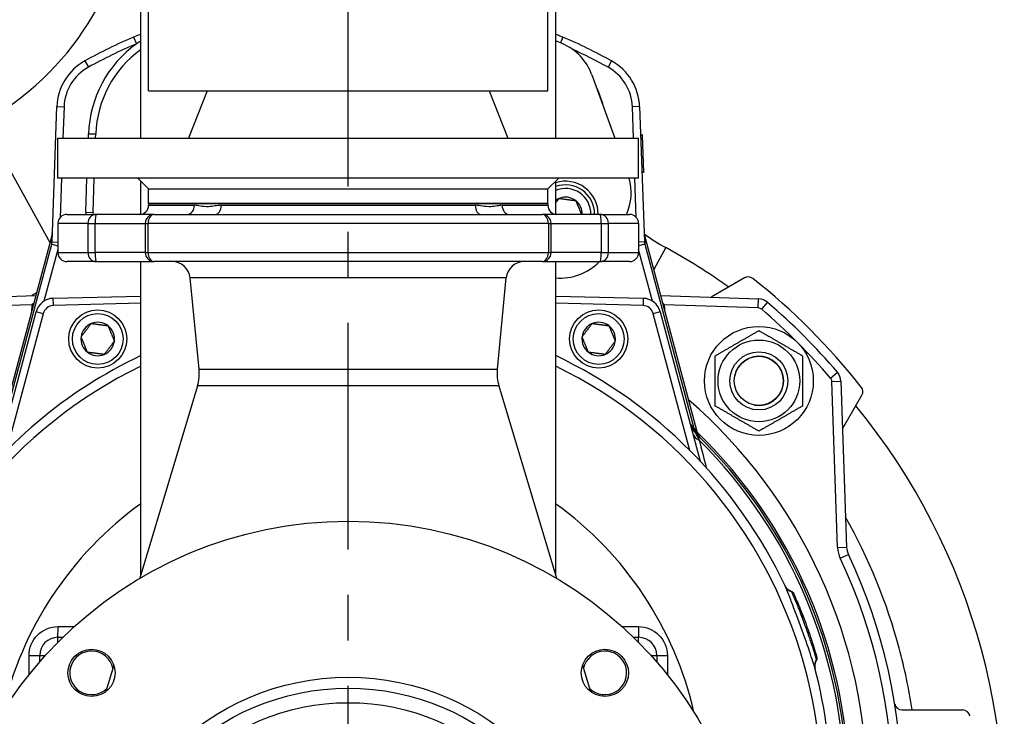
# Model space of a CAD drawing. Header units: millimetres. Extents: x 0 to 5940, y 0 to 4200.
# Tile 20 of 47: x 810 to 1081, y 2867 to 3059. Entities that reach past the tile are written whole.
import ezdxf

# ---------------------------------------------------------------- set-up
doc = ezdxf.new("R2010")
doc.units = ezdxf.units.MM
doc.header["$LTSCALE"] = 50
doc.linetypes.add('MITTE', pattern=[2, 1.25, -0.25, 0.25, -0.25])
doc.layers.add('02-LINIE-035', color=2, linetype='CONTINUOUS')
doc.layers.add('05-ACHSE', color=1, linetype='MITTE')

msp = doc.modelspace()

# ---------------------------------------------------------------- linework, layer by layer
at = {"layer": '02-LINIE-035'}
for p, q in [((845.74, 3039.58), (845.74, 3537.13)), ((955.74, 3039.58), (955.74, 3514.83)), ((843.59, 3026.58), (843.59, 3266.92)), ((957.89, 3026.58), (957.89, 3266.92)), ((841.6, 3054.43), (842.39, 3052.6)), ((959.87, 3054.43), (959.2, 3052.85)), ((828.19, 3047.87), (829.15, 3046.12)), ((973.29, 3047.87), (972.32, 3046.12)), ((967.89, 3043.98), (974.22, 3026.58)), ((845.74, 3039.58), (955.74, 3039.58)), ((861.89, 3039.58), (856.74, 3026.58)), ((939.58, 3039.58), (944.74, 3026.58)), ((819.15, 2998.03), (820.45, 3035.27)), ((820.45, 3035.27), (822.45, 3035.2)), ((981.02, 3035.27), (979.02, 3035.2)), ((981.02, 3035.27), (982.32, 2998.03)), ((822.45, 3035.2), (822.15, 3026.58)), ((979.32, 3026.58), (979.02, 3035.2)), ((800.24, 3030.92), (818.56, 2997.84)), ((829.15, 3026.58), (829.19, 3027.81)), ((829.19, 3027.81), (831.19, 3027.74)), ((831.15, 3026.58), (831.19, 3027.74)), ((981.8, 3027.46), (981.3, 3027.44)), ((981.8, 3027.29), (981.3, 3027.27)), ((981.8, 3027.29), (981.8, 3027.46)), ((982.15, 3017.25), (981.8, 3027.29)), ((820.74, 3026.58), (980.74, 3026.58)), ((820.74, 3015.58), (820.74, 3026.58)), ((980.74, 3015.58), (980.74, 3026.58)), ((982.15, 3017.25), (981.65, 3017.24)), ((982.16, 3017.12), (981.66, 3017.11)), ((982.16, 3017.12), (982.15, 3017.25)), ((980.74, 3015.58), (820.74, 3015.58)), ((821.76, 3015.58), (821.39, 3004.76)), ((828.44, 3006.18), (828.77, 3015.58)), ((830.44, 3006.11), (830.77, 3015.58)), ((845.74, 3012.58), (842.74, 3015.58)), ((843.59, 3005.61), (843.59, 3014.73)), ((955.74, 3012.58), (958.74, 3015.58)), ((957.89, 3005.61), (957.89, 3014.73)), ((980.09, 3004.76), (979.71, 3015.58)), ((845.74, 3012.58), (955.74, 3012.58)), ((845.74, 3008.58), (845.74, 3012.58)), ((845.74, 3012.58), (955.74, 3012.58)), ((955.74, 3008.58), (955.74, 3012.58)), ((845.74, 3008.58), (955.74, 3008.58)), ((955.74, 3008.58), (845.74, 3008.58)), ((845.74, 3008.58), (845.74, 3008.08)), ((955.74, 3008.58), (955.74, 3008.08)), ((823.24, 3005.58), (831.27, 3005.58)), ((828.44, 3006.18), (830.44, 3006.11)), ((847.32, 3005.58), (831.27, 3005.58)), ((845.74, 3008.08), (858.32, 3008.08)), ((847.32, 3005.58), (954.15, 3005.58)), ((865.73, 3008.08), (935.75, 3008.08)), ((943.16, 3008.08), (955.74, 3008.08)), ((970.2, 3005.58), (954.15, 3005.58)), ((970.2, 3005.58), (978.24, 3005.58)), ((829.03, 3003.08), (820.74, 3003.08)), ((820.74, 3003.08), (820.74, 2995.08)), ((829.03, 3003.08), (831.06, 3003.08)), ((829.03, 3003.08), (829.03, 2995.08)), ((831.06, 3003.08), (844.82, 3003.08)), ((831.06, 2995.08), (831.06, 3003.08)), ((844.82, 3003.08), (845.6, 3003.08)), ((844.82, 3003.08), (844.82, 2995.08)), ((955.88, 3003.08), (845.6, 3003.08)), ((845.6, 2995.08), (845.6, 3003.08)), ((955.88, 3003.08), (956.65, 3003.08)), ((955.88, 3003.08), (955.88, 2995.08)), ((956.65, 3003.08), (970.42, 3003.08)), ((956.65, 2995.08), (956.65, 3003.08)), ((970.42, 3003.08), (972.44, 3003.08)), ((970.42, 3003.08), (970.42, 2995.08)), ((980.74, 3003.08), (972.44, 3003.08)), ((972.44, 2995.08), (972.44, 3003.08)), ((980.74, 3003.08), (980.74, 2995.08)), ((819.14, 3000.02), (804.31, 2944.65)), ((819.14, 3000.01), (804.31, 2944.65)), ((819.05, 2997.34), (819.14, 3000.01)), ((819.14, 3000.02), (819.14, 3000.02)), ((982.33, 3000.02), (982.33, 3000.02)), ((997.17, 2944.65), (982.33, 3000.02)), ((982.33, 3000.01), (982.43, 2997.34)), ((997.16, 2944.65), (982.33, 3000.01)), ((805.49, 2946.73), (819.05, 2997.34)), ((819.05, 2997.34), (820.74, 2996.89)), ((819.15, 2998.03), (820.74, 2997.97)), ((982.32, 2998.03), (980.74, 2997.97)), ((982.43, 2997.34), (980.74, 2996.89)), ((982.43, 2997.34), (995.99, 2946.73)), ((820.74, 2995.92), (816.92, 2981.68)), ((820.74, 2995.08), (829.03, 2995.08)), ((829.03, 2995.08), (831.06, 2995.08)), ((844.82, 2995.08), (831.06, 2995.08)), ((844.82, 2995.08), (845.6, 2995.08)), ((845.6, 2995.08), (955.88, 2995.08)), ((955.88, 2995.08), (956.65, 2995.08)), ((970.42, 2995.08), (956.65, 2995.08)), ((970.42, 2995.08), (972.44, 2995.08)), ((972.44, 2995.08), (980.74, 2995.08)), ((984.55, 2981.68), (980.74, 2995.92)), ((988.25, 2996.44), (984.91, 2990.39)), ((831.27, 2992.58), (823.24, 2992.58)), ((831.27, 2992.58), (847.32, 2992.58)), ((843.59, 2906.21), (843.59, 2992.58)), ((954.15, 2992.58), (847.32, 2992.58)), ((954.15, 2992.58), (970.2, 2992.58)), ((957.89, 2906.21), (957.89, 2992.58)), ((978.24, 2992.58), (970.2, 2992.58)), ((944.29, 2988.07), (857.18, 2988.07)), ((859.65, 2962.94), (857.18, 2988.07)), ((941.82, 2962.94), (944.29, 2988.07)), ((1009.94, 2988.1), (1000.69, 2982.76)), ((787.67, 2982.3), (814.65, 2983.24)), ((819.47, 2982.46), (843.59, 2983.09)), ((819.52, 2980.46), (819.47, 2982.46)), ((843.59, 2981.09), (819.52, 2980.46)), ((957.89, 2983.09), (982, 2982.46)), ((981.95, 2980.46), (957.89, 2981.09)), ((982, 2982.46), (981.95, 2980.46)), ((986.83, 2983.24), (1013.8, 2982.3)), ((1013.71, 2979.8), (1013.8, 2982.3)), ((1014.64, 2979.44), (1016.26, 2981.34)), ((813.71, 2980.71), (787.76, 2979.8)), ((803.74, 2937.58), (814.77, 2978.75)), ((813.48, 2978.88), (813.48, 2978.9)), ((813.71, 2980.71), (813.95, 2980.65)), ((816.7, 2978.23), (814.77, 2978.75)), ((986.7, 2978.75), (984.77, 2978.23)), ((986.7, 2978.75), (997.73, 2937.58)), ((987.76, 2980.71), (987.52, 2980.65)), ((1013.71, 2979.8), (987.76, 2980.71)), ((987.99, 2978.9), (987.99, 2978.88)), ((987.99, 2978.9), (987.99, 2978.9)), ((816.7, 2978.23), (806.6, 2940.54)), ((994.87, 2940.54), (984.77, 2978.23)), ((859.65, 2962.94), (941.82, 2962.94)), ((1033.6, 2960.48), (1035.49, 2962.11)), ((1033.96, 2959.56), (1036.45, 2959.65)), ((1035.55, 2913.8), (1033.96, 2959.56)), ((1036.45, 2959.65), (1038.05, 2913.89)), ((859.21, 2958.32), (843.32, 2905.33)), ((942.27, 2958.32), (859.21, 2958.32)), ((942.27, 2958.32), (958.15, 2905.33)), ((1036.91, 2946.54), (1042.25, 2955.79)), ((995.99, 2946.73), (995.75, 2946.67)), ((996.73, 2945.03), (996.73, 2945.03)), ((997.18, 2944.59), (997.18, 2944.59)), ((997.18, 2944.58), (997.18, 2944.58)), ((1035.55, 2913.8), (1038.05, 2913.89)), ((1036.27, 2910.85), (1038.53, 2911.92)), ((820.74, 2889.08), (822.15, 2889.08)), ((820.74, 2887.68), (820.74, 2889.08)), ((979.32, 2889.08), (980.74, 2889.08)), ((980.74, 2887.68), (980.74, 2889.08)), ((815.74, 2882.28), (815.74, 2884.08)), ((815.74, 2884.08), (817.33, 2884.08)), ((984.14, 2884.08), (985.74, 2884.08)), ((985.74, 2884.08), (985.74, 2882.28)), ((1029.78, 2883.77), (1029.79, 2883.77)), ((836.16, 2881.44), (833.97, 2874.13)), ((965.31, 2881.44), (967.5, 2874.13)), ((1053.28, 2869.08), (1070, 2869.08))]:
    msp.add_line(p, q, dxfattribs=at)
for centre, radius in [((831.74, 2971.26), 8), ((969.74, 2971.26), 8), ((831.74, 2971.26), 7), ((969.74, 2971.26), 7), ((1013.87, 2959.72), 15), ((1013.87, 2959.72), 11.25), ((1013.87, 2959.72), 8), ((1013.87, 2959.72), 8), ((1013.87, 2959.72), 6.77), ((900.74, 2808.58), 112.5), ((830.03, 2879.29), 6.5), ((971.45, 2879.29), 6.5), ((900.74, 2808.58), 69.5), ((900.74, 2808.58), 66.5), ((900.74, 2808.58), 62.5)]:
    msp.add_circle(centre, radius, dxfattribs=at)
for centre, radius, start, end in [((761.48, 3100.91), 80, 298.9749, 356.4584), ((900.74, 2916.58), 150, 113.2193, 118.9254), ((900.74, 2916.58), 150, 61.0746, 66.7807), ((900.74, 2916.58), 148, 113.2193, 118.9254), ((861.18, 3026.69), 32, 125.954, 178), ((900.74, 2914.71), 150, 66.8569, 67.6044), ((953.8, 3038.85), 15, 20, 66.8569), ((861.18, 3026.69), 30, 125.8952, 178), ((900.74, 2916.58), 148, 61.0746, 65.3627), ((835.44, 3034.74), 15, 118.9254, 178), ((835.44, 3034.74), 13, 118.9254, 178), ((966.03, 3034.74), 13, 2, 61.0746), ((966.03, 3034.74), 15, 2, 61.0746), ((940.3, 3026.69), 32, 14.2901, 25.7099), ((960.6, 3005.71), 9, 359.1864, 107.5689), ((960.6, 3005.71), 8, 359.0847, 109.8515), ((963.7, 3011.63), 15, 336.2291, 15.283), ((960.6, 3005.71), 7, 358.9539, 112.836), ((960.6, 3005.71), 4.62, 112.4483, 126.0276), ((960.6, 3005.71), 4.62, 52.4483, 112.4483), ((960.6, 3005.71), 4.62, 358.4145, 52.4483), ((823.24, 3003.08), 2.5, 90, 180), ((840.43, 3005.76), 12, 178, 180.8376), ((840.43, 3005.76), 10, 178, 181.0052), ((843.24, 3008.08), 2.5, 270, 0), ((847.32, 3003.08), 2.5, 90, 180), ((954.15, 3003.08), 2.5, 0, 90), ((958.24, 3008.08), 2.5, 180, 270), ((978.24, 3003.08), 2.5, 0, 90), ((1017.92, 3050.2), 61.41, 234.5304, 241.1054), ((823.24, 2995.08), 2.5, 180, 270), ((847.32, 2995.08), 2.5, 180, 270), ((954.15, 2995.08), 2.5, 270, 0), ((978.24, 2995.08), 2.5, 270, 0), ((901.08, 2838.49), 180.4, 54.6127, 61.1054), ((852.2, 2987.58), 5, 5.6189, 90), ((949.27, 2987.58), 5, 90, 174.3811), ((959.21, 3003.05), 15, 264.9316, 315.7331), ((1010.94, 2986.37), 2, 51.7487, 120), ((900.74, 2846.58), 180, 38.2513, 51.7487), ((819.6, 2977.46), 5, 91.5, 165), ((981.87, 2977.46), 5, 15, 88.5), ((1013.66, 2978.3), 4, 49.3932, 88), ((900.74, 2846.58), 177.5, 40.6068, 49.3932), ((823.47, 2978.55), 10, 167.5225, 178), ((819.6, 2977.46), 3, 91.5, 165), ((981.87, 2977.46), 3, 15, 88.5), ((978, 2978.55), 10, 2, 12.4775), ((1013.66, 2978.3), 1.5, 49.3932, 88), ((900.74, 2846.58), 175, 40.6068, 49.3932), ((831.74, 2971.26), 4.62, 52.6173, 112.6173), ((969.74, 2971.26), 4.62, 52.6173, 112.6173), ((831.74, 2971.26), 4.62, 112.6173, 172.6173), ((831.74, 2971.26), 4.62, 352.6173, 52.6173), ((969.74, 2971.26), 4.62, 112.6173, 172.6173), ((969.74, 2971.26), 4.62, 352.6173, 52.6173), ((831.74, 2971.26), 4.62, 172.6173, 232.6173), ((831.74, 2971.26), 4.62, 292.6173, 352.6173), ((969.74, 2971.26), 4.62, 172.6173, 232.6173), ((969.74, 2971.26), 4.62, 292.6173, 352.6173), ((831.74, 2971.26), 4.62, 232.6173, 292.6173), ((969.74, 2971.26), 4.62, 232.6173, 292.6173), ((900.74, 2846.58), 133, 115.4485, 144.7955), ((900.74, 2846.58), 133, 25.2045, 64.5515), ((1013.87, 2959.72), 6.79, 260, 170), ((900.74, 2846.58), 130.37, 115.9996, 215.7173), ((847.71, 2961.76), 12, 343.3134, 5.6189), ((953.76, 2961.76), 12, 174.3811, 196.6866), ((900.74, 2846.58), 130.37, 324.2827, 64.0004), ((1032.46, 2959.51), 4, 2, 40.6068), ((1032.46, 2959.51), 1.5, 2, 40.6068), ((1040.52, 2956.79), 2, 330, 38.2513), ((900.74, 2846.58), 143, 310.9811, 49.0189), ((901.08, 2838.49), 180.4, 302.6034, 39.3529), ((999.86, 2948.96), 5, 195, 225.9232), ((895.91, 2845.29), 142.5, 45.246, 45.3887), ((900.74, 2846.58), 137.5, 318.2607, 45.9232), ((900.74, 2846.58), 138, 318.0286, 45.8085), ((900.74, 2846.58), 136.85, 318.5666, 45.0311), ((900.74, 2846.58), 97.73, 125.7855, 167.0831), ((900.74, 2846.58), 97.73, 12.9169, 54.2145), ((1043.05, 2914.06), 7.5, 182, 205.3683), ((1043.05, 2914.06), 5, 182, 205.3683), ((900.74, 2846.58), 150, 334.6317, 25.3683), ((900.74, 2846.58), 152.5, 334.6317, 25.3683), ((820.74, 2884.08), 5, 90, 180), ((980.74, 2884.08), 5, 0, 90), ((830.03, 2879.29), 6, 12.0618, 314.5649), ((971.45, 2879.29), 6, 225.4351, 167.9382), ((900.74, 2846.58), 133, 345.2045, 14.7955), ((1053.28, 2871.08), 2, 189.1243, 270), ((1070, 2867.08), 2, 6.9056, 90)]:
    msp.add_arc(centre, radius, start, end, dxfattribs=at)
for centre, major_axis, ratio, start_param, end_param in [((831.27, 3003.08), (0, 2.5), 0.896285, 0, 1.570796), ((831.27, 3003.08), (0, 2.5), 0.087156, 0, 1.570796), ((847.32, 3003.08), (0, 2.5), 0.689252, 0, 1.570796), ((856.39, 3008.08), (0, -2.5), 0.771256, 0, 1.570796), ((864.14, 3008.08), (0, -2.5), 0.636525, 0, 1.570796), ((937.34, 3008.08), (0, -2.5), 0.636525, 4.712389, 6.283185), ((945.08, 3008.08), (0, -2.5), 0.771256, 4.712389, 6.283185), ((954.15, 3003.08), (0, 2.5), 0.689252, 4.712389, 6.283185), ((970.2, 3003.08), (0, 2.5), 0.896285, 4.712389, 6.283185), ((970.2, 3003.08), (0, 2.5), 0.087156, 4.712389, 6.283185), ((816.24, 3000.78), (3, -0.1), 0.993293, 6.054813, 6.283185), ((985.23, 3000.78), (-3, -0.1), 0.993293, 0, 0.228372), ((816.15, 2998.13), (-0.11, -3.05), 0.984518, 1.342424, 1.570796), ((985.32, 2998.13), (-0.11, 3.05), 0.984518, 1.570796, 1.799169), ((831.27, 2995.08), (0, -2.5), 0.896285, 4.712389, 6.283185), ((831.27, 2995.08), (0, -2.5), 0.087156, 4.712389, 6.283185), ((847.32, 2995.08), (0, -2.5), 0.689252, 4.712389, 6.283185), ((954.15, 2995.08), (0, -2.5), 0.689252, 0, 1.570796), ((970.2, 2995.08), (0, -2.5), 0.087156, 0, 1.570796), ((970.2, 2995.08), (0, -2.5), 0.896285, 0, 1.570796), ((813.48, 2978.9), (5, -0.17), 0.00001, 4.712389, 4.713212), ((997.44, 2947.12), (-1.39, -1.44), 0.685613, 5.561339, 6.020176), ((999.87, 2947.47), (-2.26, 3.83), 0.876884, 1.264014, 1.8641), ((1001.07, 2947.78), (-3.52, -3.55), 0.998651, 5.754706, 6.283185), ((1000.53, 2946.48), (-4.83, -1.29), 0.661971, 0, 0.717845), ((1023.79, 2904.5), (-2.71, -1.28), 0.986251, 0, 0.81922), ((820.74, 2892.08), (0, -3), 0.022756, 0, 1.557855), ((980.74, 2892.08), (0, -3), 0.022756, 4.725331, 6.283185), ((812.74, 2884.08), (3, 0), 0.010265, 4.736473, 6.283185), ((707.72, 2846.58), (0, 3645.44), 0.02883, 4.721217, 4.722668), ((988.74, 2884.08), (-3, 0), 0.010265, 0, 1.546712), ((1093.76, 2846.58), (0, -3645.44), 0.02883, 4.70211, 4.703561), ((1032.23, 2881.31), (-2.9, -0.77), 0.986253, 5.463965, 6.283185)]:
    msp.add_ellipse(centre, major_axis=major_axis, ratio=ratio, start_param=start_param, end_param=end_param, dxfattribs=at)
for points in [[(841.6, 3054.43), (842.26, 3054.72), (842.92, 3055), (843.59, 3055.27)], [(843.59, 3053.25), (843.18, 3053.04), (842.78, 3052.82), (842.39, 3052.6)], [(814.87, 2984.01), (814.44, 2983.75), (814.02, 2983.48), (813.6, 2983.21)], [(813.71, 2980.71), (813.82, 2980.86), (813.94, 2980.99), (814.07, 2981.11)], [(994.96, 2947.92), (995.24, 2947.49), (995.5, 2947.07), (995.75, 2946.67)], [(996.24, 2946.48), (996.27, 2946.45), (996.37, 2946.17), (996.51, 2945.73)], [(997.45, 2943.4), (998.08, 2940.91), (998.72, 2938.38), (999.38, 2935.79)], [(1022.8, 2901.79), (1022.8, 2901.79), (1022.8, 2901.79), (1022.8, 2901.79)], [(1023.47, 2901.1), (1023.56, 2900.9), (1023.74, 2900.5), (1024, 2899.89)], [(1025.84, 2895.43), (1025.95, 2895.13), (1026.07, 2894.83), (1026.19, 2894.52)], [(820.8, 2892.04), (822.3, 2892.04), (823.8, 2892.04), (825.3, 2892.04)], [(976.17, 2892.04), (977.67, 2892.04), (979.17, 2892.04), (980.67, 2892.04)], [(1027.62, 2890.59), (1027.68, 2890.41), (1027.74, 2890.24), (1027.8, 2890.06)], [(1028.11, 2889.14), (1028.28, 2888.65), (1028.43, 2888.18), (1028.58, 2887.73)], [(1028.58, 2887.73), (1028.69, 2887.38), (1028.79, 2887.05), (1028.89, 2886.74)], [(1028.89, 2886.74), (1029.22, 2885.71), (1029.46, 2884.88), (1029.63, 2884.32)], [(1029.63, 2884.32), (1029.69, 2884.08), (1029.75, 2883.9), (1029.78, 2883.77)], [(1029.66, 2884.2), (1029.73, 2883.97), (1029.78, 2883.8), (1029.81, 2883.69)], [(1029.79, 2883.77), (1029.82, 2883.64), (1029.84, 2883.58), (1029.85, 2883.57)], [(1029.69, 2882.88), (1029.72, 2882.8), (1029.73, 2882.75), (1029.73, 2882.75)], [(1029.73, 2882.75), (1029.73, 2882.75), (1029.73, 2882.75), (1029.73, 2882.75)]]:
    msp.add_open_spline(points, degree=3, dxfattribs=at)
for points, knots in [([(957.89, 3055.27), (958.26, 3055.11), (958.64, 3054.96), (959.01, 3054.8), (959.3, 3054.68), (959.59, 3054.56), (959.87, 3054.43)], [0.7617217, 0.7617217, 0.7617217, 0.7617217, 0.8964854, 0.8964854, 0.8964854, 1, 1, 1, 1]), ([(865.73, 3008.08), (865.17, 3008.08), (864.61, 3008.01), (863.45, 3007.82), (862.83, 3007.71), (861.46, 3007.64), (860.72, 3007.74), (859.43, 3007.98), (858.87, 3008.08), (858.32, 3008.08)], [-3.141593, -3.141593, -3.141593, -3.141593, -1.837026, -1.837026, -0.319129, -0.319129, 1.599146, 1.599146, 3.141593, 3.141593, 3.141593, 3.141593]), ([(943.16, 3008.08), (942.69, 3008.08), (942.22, 3008.01), (941.17, 3007.82), (940.6, 3007.71), (939.25, 3007.64), (938.48, 3007.74), (937.06, 3007.98), (936.41, 3008.08), (935.75, 3008.08)], [-3.141593, -3.141593, -3.141593, -3.141593, -1.837026, -1.837026, -0.319129, -0.319129, 1.599146, 1.599146, 3.141593, 3.141593, 3.141593, 3.141593]), ([(819.14, 3000.02), (819.18, 3000.17), (819.21, 3000.33), (819.23, 3000.53), (819.24, 3000.57), (819.24, 3000.63), (819.24, 3000.64), (819.24, 3000.67), (819.24, 3000.67), (819.24, 3000.68), (819.24, 3000.69), (819.24, 3000.69), (819.24, 3000.69), (819.24, 3000.69), (819.24, 3000.69), (819.24, 3000.69)], [0, 0, 0, 0, 0.04814546, 0.04814546, 0.06034167, 0.06034167, 0.06491446, 0.06491446, 0.06662922, 0.06662922, 0.06791529, 0.06791529, 0.06799028, 0.06799028, 0.06800903, 0.06800903, 0.06800903, 0.06800903]), ([(819.14, 3000.02), (819.14, 3000.02), (819.14, 3000.02), (819.14, 3000.02), (819.14, 3000.01), (819.14, 3000.01)], [0.9992269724, 0.9992269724, 0.9992269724, 0.9992269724, 0.9995117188, 0.9995117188, 1, 1, 1, 1]), ([(982.23, 3000.69), (982.23, 3000.58), (982.24, 3000.46), (982.28, 3000.24), (982.3, 3000.13), (982.33, 3000.02)], [0, 0, 0, 0, 0.03423719, 0.03423719, 0.06803143, 0.06803143, 0.06803143, 0.06803143]), ([(982.33, 3000.01), (982.33, 3000.01), (982.33, 3000.02), (982.33, 3000.02), (982.33, 3000.02), (982.33, 3000.02)], [0, 0, 0, 0, 0.0004882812, 0.0004882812, 0.0007730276, 0.0007730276, 0.0007730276, 0.0007730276]), ([(987.4, 2981.11), (987.47, 2981.05), (987.54, 2980.98), (987.61, 2980.9), (987.66, 2980.84), (987.72, 2980.78), (987.76, 2980.71)], [0.94892857, 0.94892857, 0.94892857, 0.94892857, 0.97683477, 0.97683477, 0.97683477, 1, 1, 1, 1]), ([(995.75, 2946.67), (995.94, 2946.28), (996.16, 2945.9), (996.41, 2945.54), (996.54, 2945.35), (996.68, 2945.17), (996.83, 2944.99), (996.97, 2944.81), (997.13, 2944.64), (997.3, 2944.47), (997.3, 2944.47), (997.3, 2944.46), (997.31, 2944.46)], [0, 0, 0, 0, 0.481133, 0.481133, 0.481133, 0.737054, 0.737054, 0.737054, 0.994978, 0.994978, 0.994978, 1, 1, 1, 1]), ([(996.46, 2945.87), (996.46, 2945.87), (996.46, 2945.86), (996.47, 2945.84), (996.48, 2945.81), (996.51, 2945.74), (996.53, 2945.67), (996.6, 2945.54), (996.63, 2945.47), (996.71, 2945.32), (996.77, 2945.22), (996.91, 2944.99), (997.02, 2944.84), (997.26, 2944.53), (997.4, 2944.38), (997.55, 2944.23)], [0.4540761, 0.4540761, 0.4540761, 0.4540761, 0.4773194, 0.4773194, 0.5044739, 0.5044739, 0.5375505, 0.5375505, 0.5646187, 0.5646187, 0.598696, 0.598696, 0.6532467, 0.6532467, 0.7167742, 0.7167742, 0.7167742, 0.7167742]), ([(996.38, 2945.36), (996.38, 2945.36), (996.4, 2945.33), (996.43, 2945.28), (996.48, 2945.19), (996.56, 2945.04), (996.65, 2944.87), (996.7, 2944.78), (996.76, 2944.68), (996.81, 2944.58), (997.01, 2944.23), (997.23, 2943.82), (997.45, 2943.4)], [0, 0, 0, 0, 0.155563, 0.155563, 0.155563, 0.407438, 0.407438, 0.407438, 0.542309, 0.542309, 0.542309, 1, 1, 1, 1]), ([(1056.07, 2869.13), (1055.21, 2874.84), (1054.02, 2880.5), (1049.15, 2898.62), (1044.16, 2910.79), (1037.77, 2922.17)], [-14.464337, -14.464337, -14.464337, -14.464337, -12.674842, -12.674842, -8.635941, -8.635941, -8.635941, -8.635941]), ([(1021.01, 2903.36), (1021.01, 2903.36), (1021.01, 2903.36), (1021.01, 2903.35), (1021.01, 2903.35), (1021.02, 2903.34), (1021.02, 2903.34), (1021.02, 2903.33), (1021.03, 2903.32), (1021.03, 2903.32), (1021.03, 2903.31), (1021.04, 2903.3), (1021.05, 2903.29), (1021.06, 2903.25), (1021.08, 2903.23), (1021.11, 2903.17), (1021.13, 2903.13), (1021.21, 2902.99), (1021.28, 2902.89), (1021.55, 2902.55), (1021.78, 2902.34), (1022.27, 2902), (1022.53, 2901.88), (1022.8, 2901.79)], [0.0045726, 0.0045726, 0.0045726, 0.0045726, 0.0208508, 0.0208508, 0.0286773, 0.0286773, 0.0334107, 0.0334107, 0.0355039, 0.0355039, 0.0376017, 0.0376017, 0.0418465, 0.0418465, 0.050259, 0.050259, 0.0624645, 0.0624645, 0.0991166, 0.0991166, 0.1915907, 0.1915907, 0.2766279, 0.2766279, 0.2766279, 0.2766279]), ([(1029.33, 2880.55), (1029.2, 2881.01), (1028.77, 2882.4), (1028.07, 2884.48), (1028.07, 2884.49), (1028.07, 2884.49), (1028.07, 2884.49), (1027.37, 2886.57), (1026.44, 2889.24), (1025.45, 2891.97), (1024.95, 2893.33), (1024.45, 2894.69), (1023.97, 2895.95), (1023.5, 2897.2), (1023.04, 2898.38), (1022.64, 2899.39), (1022.25, 2900.4), (1021.9, 2901.27), (1021.63, 2901.91), (1021.37, 2902.55), (1021.18, 2903.01), (1021.07, 2903.22)], [0, 0, 0, 0, 0.25, 0.25, 0.25, 0.250548, 0.250548, 0.250548, 0.5, 0.5, 0.5, 0.624936, 0.624936, 0.624936, 0.749856, 0.749856, 0.749856, 0.875355, 0.875355, 0.875355, 1, 1, 1, 1]), ([(1022.8, 2901.79), (1022.8, 2901.79), (1022.8, 2901.78), (1022.81, 2901.77), (1022.82, 2901.75), (1022.83, 2901.72), (1022.86, 2901.67)], [0.95360579, 0.95360579, 0.95360579, 0.95360579, 0.97284902, 0.97284902, 0.97284902, 1, 1, 1, 1]), ([(1022.8, 2901.79), (1022.9, 2901.76), (1023, 2901.71), (1023.18, 2901.58), (1023.26, 2901.5), (1023.33, 2901.39), (1023.34, 2901.38), (1023.36, 2901.34), (1023.37, 2901.33), (1023.38, 2901.31), (1023.38, 2901.3), (1023.39, 2901.29), (1023.39, 2901.28), (1023.4, 2901.27), (1023.4, 2901.27), (1023.4, 2901.26), (1023.41, 2901.25), (1023.41, 2901.24), (1023.41, 2901.24), (1023.43, 2901.21), (1023.44, 2901.17), (1023.47, 2901.12), (1023.47, 2901.11), (1023.47, 2901.1)], [0.000072, 0.000072, 0.000072, 0.000072, 0.0324806, 0.0324806, 0.065024, 0.065024, 0.0716007, 0.0716007, 0.0767642, 0.0767642, 0.0815161, 0.0815161, 0.0857119, 0.0857119, 0.0931076, 0.0931076, 0.1111465, 0.1111465, 0.1381779, 0.1381779, 0.2249341, 0.2249341, 0.2412456, 0.2412456, 0.2412456, 0.2412456]), ([(1022.85, 2901.67), (1022.95, 2901.46), (1023.14, 2901.02), (1023.43, 2900.35), (1023.65, 2899.84), (1023.91, 2899.22), (1024.2, 2898.5), (1024.29, 2898.29), (1024.38, 2898.06), (1024.47, 2897.83), (1024.88, 2896.82), (1025.34, 2895.66), (1025.8, 2894.45), (1026.05, 2893.77), (1026.31, 2893.07), (1026.56, 2892.38), (1026.77, 2891.82), (1026.97, 2891.26), (1027.16, 2890.71), (1027.6, 2889.48), (1028, 2888.28), (1028.35, 2887.21), (1028.47, 2886.85), (1028.58, 2886.5), (1028.69, 2886.17), (1028.89, 2885.53), (1029.07, 2884.97), (1029.21, 2884.5), (1029.43, 2883.78), (1029.59, 2883.26), (1029.67, 2882.98), (1029.68, 2882.94), (1029.69, 2882.91), (1029.69, 2882.88)], [0, 0, 0, 0, 0.142587, 0.142587, 0.142587, 0.25, 0.25, 0.25, 0.282557, 0.282557, 0.282557, 0.422443, 0.422443, 0.422443, 0.5, 0.5, 0.5, 0.562018, 0.562018, 0.562018, 0.701955, 0.701955, 0.701955, 0.75, 0.75, 0.75, 0.841232, 0.841232, 0.841232, 0.98061, 0.98061, 0.98061, 1, 1, 1, 1]), ([(1023.79, 2900.39), (1023.85, 2900.25), (1023.92, 2900.09), (1024.03, 2899.84), (1024.06, 2899.76), (1024.1, 2899.68)], [0.2161119, 0.2161119, 0.2161119, 0.2161119, 0.3222289, 0.3222289, 0.3680964, 0.3680964, 0.3680964, 0.3680964]), ([(1024, 2899.89), (1024.22, 2899.39), (1024.49, 2898.75), (1025.1, 2897.28), (1025.44, 2896.44), (1026.14, 2894.65), (1026.51, 2893.69), (1027.21, 2891.77), (1027.56, 2890.79), (1027.95, 2889.62), (1028.04, 2889.38), (1028.12, 2889.14)], [0, 0, 0, 0, 0.304718, 0.304718, 0.609585, 0.609585, 0.916768, 0.916768, 1.222801, 1.222801, 1.304393, 1.304393, 1.304393, 1.304393]), ([(812.81, 2884.05), (812.81, 2886.16), (813.68, 2888.23), (815.15, 2889.71), (816.63, 2891.18), (818.69, 2892.05), (820.8, 2892.04)], [0, 0, 0, 0, 0.499928, 0.499928, 0.499928, 1, 1, 1, 1]), ([(980.67, 2892.04), (982.78, 2892.05), (984.85, 2891.18), (986.32, 2889.7), (987.8, 2888.23), (988.66, 2886.16), (988.66, 2884.05)], [0, 0, 0, 0, 0.5, 0.5, 0.5, 1, 1, 1, 1]), ([(1029.85, 2883.56), (1029.85, 2883.56), (1029.85, 2883.56), (1029.85, 2883.56), (1029.85, 2883.56), (1029.85, 2883.55), (1029.85, 2883.55), (1029.85, 2883.55), (1029.85, 2883.55), (1029.85, 2883.55), (1029.85, 2883.55), (1029.85, 2883.54), (1029.85, 2883.54), (1029.86, 2883.52), (1029.86, 2883.51), (1029.89, 2883.38), (1029.89, 2883.26), (1029.86, 2883.03), (1029.82, 2882.91), (1029.75, 2882.79), (1029.74, 2882.77), (1029.73, 2882.75)], [0, 0, 0, 0, 0.0116172, 0.0116172, 0.0159748, 0.0159748, 0.0181414, 0.0181414, 0.019231, 0.019231, 0.0197745, 0.0197745, 0.0208783, 0.0208783, 0.025304, 0.025304, 0.0604402, 0.0604402, 0.095546, 0.095546, 0.1021087, 0.1021087, 0.1021087, 0.1021087]), ([(1029.73, 2882.75), (1029.56, 2882.48), (1029.43, 2882.17), (1029.28, 2881.54), (1029.25, 2881.21), (1029.29, 2880.81), (1029.3, 2880.73), (1029.32, 2880.6), (1029.33, 2880.56), (1029.34, 2880.49), (1029.35, 2880.48), (1029.35, 2880.46), (1029.35, 2880.45), (1029.36, 2880.43), (1029.36, 2880.43), (1029.36, 2880.42), (1029.36, 2880.42), (1029.36, 2880.41), (1029.36, 2880.41), (1029.36, 2880.4), (1029.36, 2880.4), (1029.36, 2880.4)], [0, 0, 0, 0, 0.0971792, 0.0971792, 0.1946752, 0.1946752, 0.2186924, 0.2186924, 0.2325971, 0.2325971, 0.2381757, 0.2381757, 0.2406563, 0.2406563, 0.2455713, 0.2455713, 0.250386, 0.250386, 0.2607233, 0.2607233, 0.2717999, 0.2717999, 0.2717999, 0.2717999])]:
    msp.add_open_spline(points, degree=3, knots=knots, dxfattribs=at)
for points, weights in [([(957.89, 3008.74), (958.33, 3009.32), (958.84, 3009.98)], [1.29940694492, 1.27814488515, 1.21650635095]), ([(958.84, 3009.98), (961.13, 3009.68), (963.42, 3009.37)], [1.21650635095, 1.40470053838, 1.21650635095]), ([(963.42, 3009.37), (964.22, 3007.43), (964.98, 3005.58)], [1.21650635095, 1.38563007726, 1.25078230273]), ([(827.16, 2971.86), (828.56, 2973.69), (829.96, 2975.53)], [1.21650635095, 1.40470053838, 1.21650635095]), ([(829.96, 2975.53), (832.25, 2975.23), (834.54, 2974.93)], [1.21650635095, 1.40470053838, 1.21650635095]), ([(834.54, 2974.93), (835.43, 2972.8), (836.32, 2970.67)], [1.21650635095, 1.40470053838, 1.21650635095]), ([(965.16, 2971.86), (966.56, 2973.69), (967.96, 2975.53)], [1.21650635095, 1.40470053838, 1.21650635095]), ([(967.96, 2975.53), (970.25, 2975.23), (972.54, 2974.93)], [1.21650635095, 1.40470053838, 1.21650635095]), ([(972.54, 2974.93), (973.43, 2972.8), (974.32, 2970.67)], [1.21650635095, 1.40470053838, 1.21650635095]), ([(1001.87, 2966.65), (1007.87, 2970.11), (1013.87, 2973.58)], [1, 1.15470053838, 1]), ([(1013.87, 2973.58), (1019.87, 2970.11), (1025.87, 2966.65)], [1, 1.15470053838, 1]), ([(828.93, 2967.59), (828.04, 2969.73), (827.16, 2971.86)], [1.21650635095, 1.40470053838, 1.21650635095]), ([(836.32, 2970.67), (834.91, 2968.84), (833.51, 2967)], [1.21650635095, 1.40470053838, 1.21650635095]), ([(966.93, 2967.59), (966.04, 2969.73), (965.16, 2971.86)], [1.21650635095, 1.40470053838, 1.21650635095]), ([(974.32, 2970.67), (972.91, 2968.84), (971.51, 2967)], [1.21650635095, 1.40470053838, 1.21650635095]), ([(833.51, 2967), (831.22, 2967.3), (828.93, 2967.59)], [1.21650635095, 1.40470053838, 1.21650635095]), ([(971.51, 2967), (969.22, 2967.3), (966.93, 2967.59)], [1.21650635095, 1.40470053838, 1.21650635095]), ([(1001.87, 2952.79), (1001.87, 2959.72), (1001.87, 2966.65)], [1, 1.15470053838, 1]), ([(1025.87, 2966.65), (1025.87, 2959.72), (1025.87, 2952.79)], [1, 1.15470053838, 1]), ([(1013.87, 2945.86), (1007.87, 2949.33), (1001.87, 2952.79)], [1, 1.15470053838, 1]), ([(1025.87, 2952.79), (1019.87, 2949.33), (1013.87, 2945.86)], [1, 1.15470053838, 1]), ([(1022.86, 2901.67), (1023.28, 2901.53), (1023.46, 2901.13)], [0.953296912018, 0.890904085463, 0.999851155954])]:
    msp.add_rational_spline(points, weights, degree=2, dxfattribs=at)
at = {"layer": '05-ACHSE'}
msp.add_line((900.74, 2613.25), (900.74, 3831.37), dxfattribs=at)

doc.saveas('drawing.dxf')
